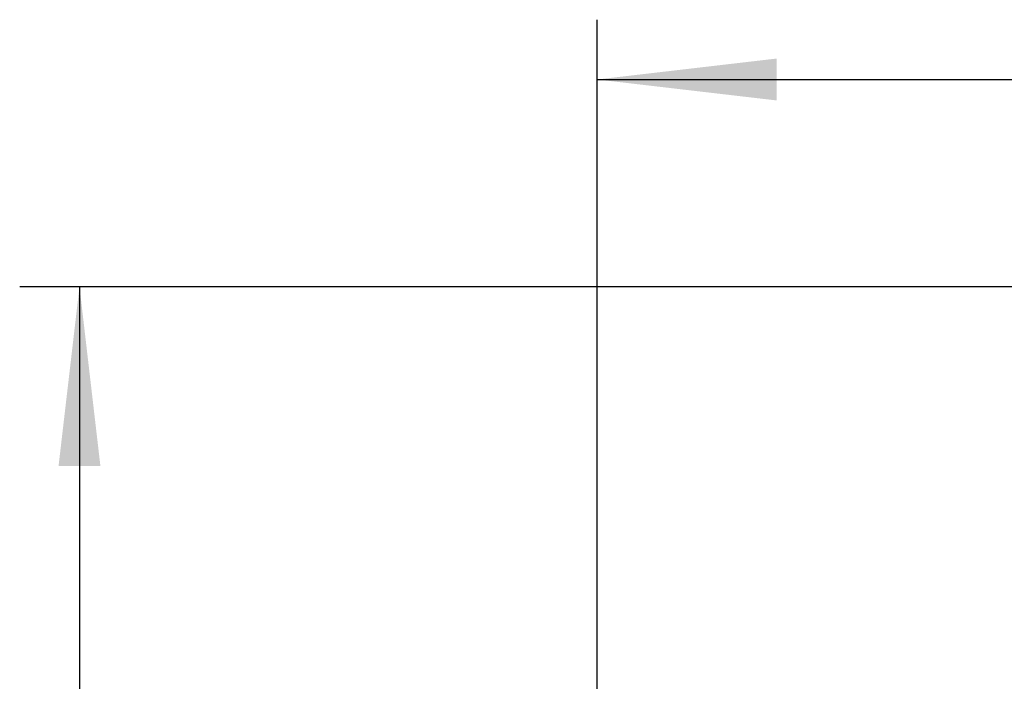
# Model space of a CAD drawing. Header units: millimetres. Extents: x 0 to 11890, y 0 to 8410.
# Tile 24 of 103: x 3509 to 3838, y 7011 to 7233. Entities that reach past the tile are written whole.
import ezdxf

# ---------------------------------------------------------------- set-up
doc = ezdxf.new("R2010")
doc.units = ezdxf.units.MM
doc.header["$LTSCALE"] = 653.95
doc.layers.get('0').update_dxf_attribs({"linetype": 'CONTINUOUS'})
doc.layers.add('运动范围_DXF_DIMENSION', color=7, linetype='CONTINUOUS')
doc.styles.get("Standard").update_dxf_attribs({"font": 'txt', "width": 0.7})
doc.dimstyles.new('DIMSTYLE_4', dxfattribs={"dimtxt": 100, "dimasz": 60, "dimexe": 2, "dimexo": 0.2, "dimgap": 2.5, "dimtad": 1, "dimdsep": 46, "dimtxsty": 'Standard', "dimblk": '_FILLED', "dimblk1": '_FILLED', "dimblk2": '_FILLED', "dimcen": 0.09, "dimclrt": 5, "dimazin": 2, "dimtp": 0.01, "dimtm": 0.01, "dimtfac": 1, "dimtofl": 0, "dimtmove": 0, "dimatfit": 3, "dimldrblk": '_FILLED', "dimfxl": 0, "dimtolj": 1, "dimarcsym": 0})

# ---------------------------------------------------------------- blocks, each defined once
blk = doc.blocks.new('_FILLED')
at = {"color": 0, "linetype": 'ByBlock'}
blk.add_solid([(0, 0), (-1, 0.1167), (-1, -0.1167)], dxfattribs=at)
blk = doc.blocks.new('*D20')
at = {"layer": '运动范围_DXF_DIMENSION', "color": 2, "linetype": 'Continuous', "transparency": 16777216}
for p, q in [((3701.69, 6845.05), (3701.69, 7232.72)), ((4054.89, 7070.23), (4054.89, 7232.72)), ((3701.69, 7212.72), (3878.29, 7212.72)), ((4054.89, 7212.72), (3878.29, 7212.72))]:
    blk.add_line(p, q, dxfattribs=at)
at = {"layer": '运动范围_DXF_DIMENSION', "color": 2, "linetype": 'Continuous', "transparency": 16777216, "xscale": 60, "yscale": 60, "zscale": 60, "rotation": 180}
blk.add_blockref('_FILLED', (3701.69, 7212.72), dxfattribs=at)
at = {"layer": '运动范围_DXF_DIMENSION', "color": 2, "linetype": 'Continuous', "transparency": 16777216, "xscale": 60, "yscale": 60, "zscale": 60}
blk.add_blockref('_FILLED', (4054.89, 7212.72), dxfattribs=at)
blk = doc.blocks.new('*D22')
at = {"layer": '运动范围_DXF_DIMENSION', "color": 2, "linetype": 'Continuous', "transparency": 16777216}
for p, q in [((3977.19, 7143.43), (3508.52, 7143.43)), ((3528.52, 7143.43), (3528.52, 6210.83)), ((3528.52, 5278.23), (3528.52, 6210.83)), ((3854.11, 5278.23), (3508.52, 5278.23))]:
    blk.add_line(p, q, dxfattribs=at)
at = {"layer": '运动范围_DXF_DIMENSION', "color": 2, "linetype": 'Continuous', "transparency": 16777216, "xscale": 60, "yscale": 60, "zscale": 60}
for p, rotation in [((3528.52, 7143.43), 90), ((3528.52, 5278.23), 270)]:
    blk.add_blockref('_FILLED', p, dxfattribs=dict(at, rotation=rotation))

msp = doc.modelspace()

# ---------------------------------------------------------------- dimensions: what is measured, and where the dimension line sits
at = {"layer": '运动范围_DXF_DIMENSION', "color": 2, "linetype": 'Continuous'}
for base, p1, p2, angle, picture, middle in [((3701.694, 7212.72), (4054.894, 7070.033), (3701.694, 6844.85), 180, '*D20', (3703.294, 7212.72)), ((3528.518, 5278.233), (3977.394, 7143.433), (3854.307, 5278.233), 270, '*D22', (3528.518, 6000.833))]:
    dim = msp.add_linear_dim(base=base, p1=p1, p2=p2, angle=angle, dimstyle='DIMSTYLE_4', dxfattribs=at)
    dim.commit()
    dim.dimension.update_dxf_attribs({"geometry": picture, "text_midpoint": middle, "dimtype": 160})

doc.saveas('drawing.dxf')
